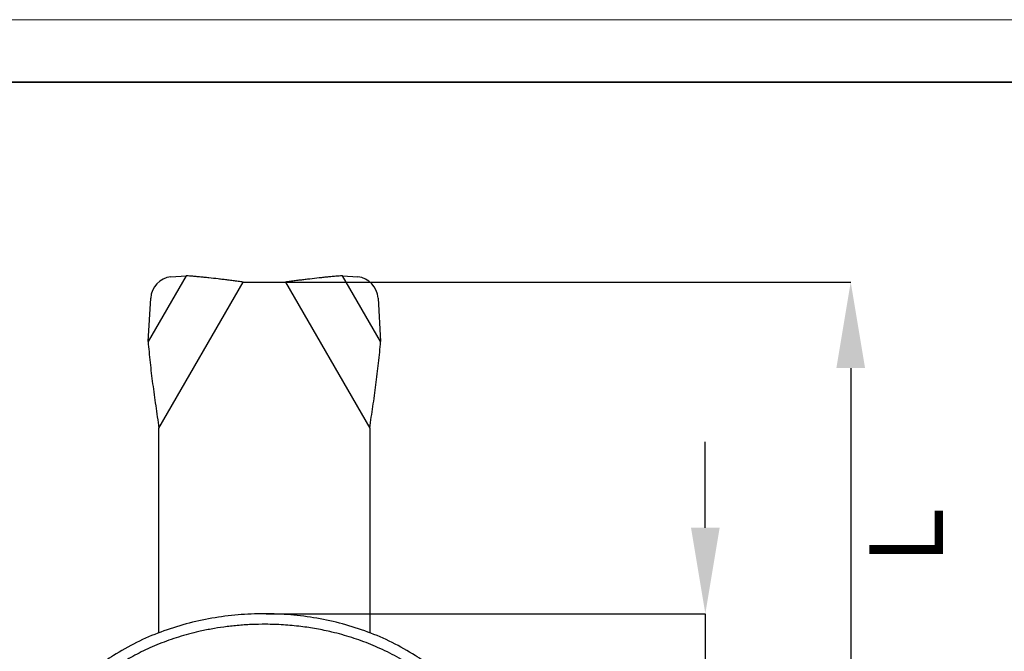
# Model space of a CAD drawing. Header units: millimetres. Extents: x 5799 to 6163, y 3672 to 3921.
# Tile 19 of 23: x 5892 to 5986, y 3861 to 3921. Entities that reach past the tile are written whole.
import ezdxf

# ---------------------------------------------------------------- set-up
doc = ezdxf.new("R2010")
doc.units = ezdxf.units.MM
doc.layers.add('1轮廓实线层', color=7, linetype='Continuous')
doc.layers.add('2细线层', color=3, linetype='Continuous')
doc.layers.add('粗实线层', color=7, linetype='Continuous', lineweight=35)
doc.layers.add('细实线层', color=3, linetype='Continuous', lineweight=18)
doc.styles.add('SLDTEXTSTYLE1', font='txt')
doc.dimstyles.new('SLDDIMSTYLE0', dxfattribs={"dimtxt": 7, "dimasz": 8.16, "dimexe": 0, "dimexo": 0.0625, "dimgap": 1.75, "dimtad": 2, "dimdec": 0, "dimrnd": 1e-09, "dimzin": 4, "dimdsep": 46, "dimtxsty": 'SLDTEXTSTYLE1', "dimsah": 1, "dimcen": 0.09, "dimadec": 0, "dimazin": 1, "dimtfac": 1, "dimtmove": 0, "dimatfit": 0, "dimfxl": 1, "dimfrac": 2, "dimtolj": 1, "dimtzin": 12, "dimarcsym": 0})
doc.dimstyles.new('SLDDIMSTYLE1', dxfattribs={"dimtxt": 7, "dimasz": 8.16, "dimexe": 0, "dimexo": 0.0625, "dimgap": 1.75, "dimtad": 2, "dimdec": 0, "dimrnd": 1e-09, "dimzin": 12, "dimdsep": 46, "dimtxsty": 'SLDTEXTSTYLE1', "dimsah": 1, "dimcen": 0.09, "dimadec": 0, "dimazin": 3, "dimtfac": 1, "dimtofl": 0, "dimtmove": 0, "dimatfit": 3, "dimfxl": 1, "dimfrac": 2, "dimtolj": 1, "dimtzin": 12, "dimarcsym": 0})

# ---------------------------------------------------------------- blocks, each defined once
blk = doc.blocks.new('*D14')
at = {"layer": '2细线层', "color": 0, "lineweight": -2, "ltscale": 2, "transparency": 16777216}
for p, q in [((5957.373, 3872.978), (5957.373, 3881.138)), ((5915.71, 3864.818), (5957.373, 3864.818)), ((5957.373, 3864.818), (5957.373, 3831.818)), ((5915.71, 3831.818), (5957.373, 3831.818)), ((5957.373, 3823.658), (5957.373, 3806.056))]:
    blk.add_line(p, q, dxfattribs=at)
at = {"layer": '2细线层', "color": 0, "ltscale": 2, "transparency": 16777216}
for points in [[(5956.013, 3872.978), (5958.733, 3872.978), (5957.373, 3864.818)], [(5956.013, 3823.658), (5958.733, 3823.658), (5957.373, 3831.818)]]:
    blk.add_solid(points, dxfattribs=at)
at = {"layer": 'Defpoints', "color": 0, "ltscale": 2, "transparency": 16777216}
for p in [(5915.648, 3864.818), (5915.648, 3831.818), (5957.373, 3831.818)]:
    blk.add_point(p, dxfattribs=at)
at = {"layer": '2细线层', "color": 0, "ltscale": 2, "transparency": 16777216, "insert": (5959.123, 3810.777), "char_height": 7, "attachment_point": 2, "rotation": 90, "style": 'SLDTEXTSTYLE1'}
blk.add_mtext('\\A1;33', dxfattribs=at)
blk = doc.blocks.new('*D15')
at = {"layer": '2细线层', "color": 0, "lineweight": -2, "ltscale": 2, "transparency": 16777216}
for p, q in [((5917.589, 3896.298), (5971.171, 3896.298)), ((5971.171, 3888.138), (5971.171, 3856.478)), ((5903.065, 3848.318), (5971.171, 3848.318))]:
    blk.add_line(p, q, dxfattribs=at)
at = {"layer": '2细线层', "color": 0, "ltscale": 2, "transparency": 16777216}
for points in [[(5969.811, 3888.138), (5972.531, 3888.138), (5971.171, 3896.298)], [(5969.811, 3856.478), (5972.531, 3856.478), (5971.171, 3848.318)]]:
    blk.add_solid(points, dxfattribs=at)
at = {"layer": 'Defpoints', "color": 0, "ltscale": 2, "transparency": 16777216}
for p in [(5917.526, 3896.298), (5903.003, 3848.318), (5971.171, 3848.318)]:
    blk.add_point(p, dxfattribs=at)
at = {"layer": '2细线层', "color": 0, "ltscale": 2, "transparency": 16777216, "insert": (5972.921, 3872.308), "char_height": 7, "attachment_point": 2, "rotation": 90, "style": 'SLDTEXTSTYLE1'}
blk.add_mtext('\\A1;L', dxfattribs=at)

msp = doc.modelspace()

# ---------------------------------------------------------------- linework, layer by layer
at = {"color": 179, "linetype": 'Continuous', "lineweight": 18, "ltscale": 2}
msp.add_point((5915.648, 3864.818), dxfattribs=at)
at = {"layer": '1轮廓实线层', "linetype": 'Continuous', "lineweight": 25, "ltscale": 2}
for p, q in [((5908.097, 3896.893), (5904.494, 3890.654)), ((5905.526, 3882.441), (5913.526, 3896.298)), ((5906.655, 3896.8), (5908.097, 3896.893)), ((5913.526, 3896.298), (5917.526, 3896.298)), ((5917.526, 3896.298), (5925.526, 3882.441)), ((5926.558, 3890.654), (5922.956, 3896.893)), ((5922.956, 3896.893), (5924.397, 3896.8)), ((5904.494, 3890.654), (5904.74, 3894.751)), ((5926.312, 3894.751), (5926.558, 3890.654)), ((5905.526, 3863.005), (5905.526, 3882.441)), ((5925.526, 3882.441), (5925.526, 3863.005))]:
    msp.add_line(p, q, dxfattribs=at)
at = {"layer": '1轮廓实线层', "linetype": 'Continuous', "lineweight": 25, "ltscale": 4}
for centre, start, end in [((5906.905, 3894.648), 96.61193, 177.25945), ((5924.148, 3894.648), 2.74055, 83.38807)]:
    msp.add_arc(centre, 2.167, start, end, dxfattribs=at)
at = {"layer": '1轮廓实线层', "linetype": 'Continuous', "lineweight": 25, "ltscale": 2}
for points, knots in [([(5913.526, 3896.298), (5913.365, 3896.318), (5913.043, 3896.359), (5912.559, 3896.42), (5912.076, 3896.48), (5911.605, 3896.538), (5910.997, 3896.61), (5910.406, 3896.677), (5909.82, 3896.74), (5909.382, 3896.784), (5908.948, 3896.825), (5908.518, 3896.862), (5908.237, 3896.883), (5908.097, 3896.893)], [0, 0, 0, 0, 0.085746, 0.17164, 0.257981, 0.344473, 0.425078, 0.586874, 0.668097, 0.75074, 0.833515, 0.91669, 1, 1, 1, 1]), ([(5922.956, 3896.893), (5922.811, 3896.883), (5922.522, 3896.861), (5922.077, 3896.822), (5921.624, 3896.779), (5921.173, 3896.734), (5920.581, 3896.67), (5919.989, 3896.602), (5919.386, 3896.53), (5918.928, 3896.474), (5918.463, 3896.416), (5917.995, 3896.357), (5917.683, 3896.317), (5917.526, 3896.298)], [0, 0, 0, 0, 0.085746, 0.17164, 0.257981, 0.344473, 0.425078, 0.586874, 0.668097, 0.75074, 0.833515, 0.91669, 1, 1, 1, 1]), ([(5904.494, 3890.654), (5904.522, 3890.326), (5904.577, 3889.67), (5904.68, 3888.672), (5904.797, 3887.664), (5904.926, 3886.64), (5905.066, 3885.604), (5905.215, 3884.555), (5905.369, 3883.5), (5905.474, 3882.794), (5905.526, 3882.441)], [0, 0, 0, 0, 0.122855, 0.245908, 0.369556, 0.493404, 0.619517, 0.745842, 0.872812, 1, 1, 1, 1]), ([(5925.526, 3882.441), (5925.577, 3882.782), (5925.678, 3883.465), (5925.828, 3884.49), (5925.974, 3885.515), (5926.114, 3886.544), (5926.246, 3887.575), (5926.366, 3888.608), (5926.473, 3889.636), (5926.53, 3890.314), (5926.558, 3890.654)], [0, 0, 0, 0, 0.122855, 0.245908, 0.369556, 0.493404, 0.619517, 0.745842, 0.872812, 1, 1, 1, 1]), ([(5937.526, 3848.318), (5937.497, 3848.964), (5937.438, 3850.254), (5936.974, 3852.141), (5936.262, 3853.936), (5935.31, 3855.609), (5934.162, 3857.145), (5932.851, 3858.534), (5931.408, 3859.774), (5929.687, 3860.99), (5927.672, 3862.126), (5925.36, 3863.122), (5922.966, 3863.886), (5920.516, 3864.426), (5918.03, 3864.747), (5915.526, 3864.854), (5913.023, 3864.747), (5910.537, 3864.426), (5908.086, 3863.886), (5905.693, 3863.122), (5903.38, 3862.127), (5901.368, 3860.987), (5899.717, 3859.839), (5898.848, 3859.06), (5898.449, 3858.703)], [0, 0, 0, 0, 0.039556, 0.079046, 0.118423, 0.15766, 0.196749, 0.235699, 0.274523, 0.313239, 0.364713, 0.416067, 0.467333, 0.518537, 0.569703, 0.620852, 0.672, 0.723166, 0.77437, 0.825636, 0.87699, 0.928464, 0.967181, 1, 1, 1, 1]), ([(5936.526, 3848.318), (5936.51, 3848.778), (5936.478, 3849.701), (5936.22, 3851.053), (5935.821, 3852.367), (5935.221, 3853.755), (5934.377, 3855.204), (5933.254, 3856.667), (5932.195, 3857.756), (5931.308, 3858.538), (5930.654, 3859.064), (5929.949, 3859.58), (5929.175, 3860.095), (5928.329, 3860.604), (5927.428, 3861.088), (5926.524, 3861.522), (5925.622, 3861.909), (5924.729, 3862.252), (5923.815, 3862.562), (5922.881, 3862.839), (5921.769, 3863.125), (5920.472, 3863.394), (5918.937, 3863.627), (5917.326, 3863.777), (5915.759, 3863.83), (5914.299, 3863.802), (5912.974, 3863.713), (5911.702, 3863.567), (5910.485, 3863.372), (5909.37, 3863.142), (5908.34, 3862.885), (5907.392, 3862.61), (5906.465, 3862.302), (5905.558, 3861.961), (5904.407, 3861.474), (5903.043, 3860.803), (5901.592, 3859.918), (5900.618, 3859.252), (5900.174, 3858.873), (5900.11, 3858.819)], [0, 0, 0, 0, 0.030414, 0.061043, 0.09082, 0.12114, 0.160905, 0.201507, 0.242949, 0.261235, 0.279743, 0.29851, 0.31903, 0.341276, 0.363818, 0.386705, 0.407657, 0.428753, 0.450026, 0.471506, 0.493224, 0.526031, 0.559118, 0.595963, 0.633029, 0.662866, 0.692589, 0.720864, 0.747591, 0.774173, 0.796161, 0.817909, 0.83945, 0.860818, 0.882044, 0.92214, 0.961312, 0.994512, 1, 1, 1, 1])]:
    msp.add_open_spline(points, degree=3, knots=knots, dxfattribs=at)
at = {"layer": '粗实线层'}
msp.add_lwpolyline([(5820.051, 3915.255), (6145.743, 3915.255), (6145.743, 3676.142), (5820.051, 3676.142)], close=True, dxfattribs=at)
at = {"layer": '细实线层'}
msp.add_lwpolyline([(5798.875, 3921.195), (6151.683, 3921.195), (6151.683, 3671.735), (5798.875, 3671.735)], close=True, dxfattribs=at)

# ---------------------------------------------------------------- dimensions: what is measured, and where the dimension line sits
at = {"layer": '2细线层', "ltscale": 2}
dim = msp.add_linear_dim(base=(5971.171, 3848.318), p1=(5917.526, 3896.298), p2=(5903.003, 3848.318), angle=270, text='L', dimstyle='SLDDIMSTYLE1', dxfattribs=at)
dim.commit()
dim.dimension.update_dxf_attribs({"geometry": '*D15', "text_midpoint": (5971.171, 3872.308), "dimtype": 160})
dim = msp.add_linear_dim(base=(5957.373, 3831.818), p1=(5915.648, 3864.818), p2=(5915.648, 3831.818), angle=90, dimstyle='SLDDIMSTYLE0', dxfattribs=at)
dim.commit()
dim.dimension.update_dxf_attribs({"geometry": '*D14', "text_midpoint": (5957.373, 3810.777), "dimtype": 160})

doc.saveas('drawing.dxf')
